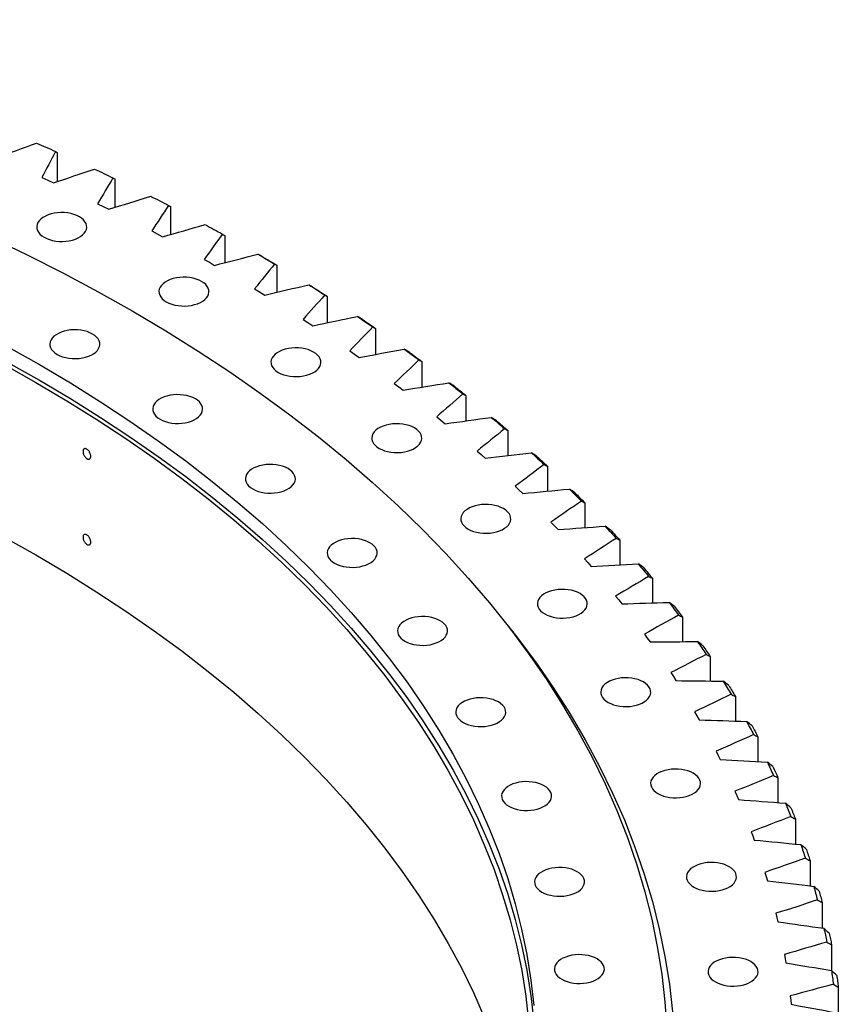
# Model space of a CAD drawing. Header units: millimetres. Extents: x 477 to 15409, y 37490 to 48782.
# Tile 25 of 25: x 11275 to 11914, y 43305 to 44073. Entities that reach past the tile are written whole.
import ezdxf

# ---------------------------------------------------------------- set-up
doc = ezdxf.new("R2010")
doc.units = ezdxf.units.MM
doc.header["$LTSCALE"] = 50

msp = doc.modelspace()

# ---------------------------------------------------------------- linework, layer by layer
at = {"lineweight": 25}
for p, q in [((11304.2, 43969.77), (11304.2, 43947.01)), ((11292.35, 43950.18), (11296.91, 43948.14)), ((11296.91, 43948.14), (11301.42, 43946.06)), ((11349.22, 43949.15), (11349.22, 43926.91)), ((11335.91, 43929.82), (11340.34, 43927.68)), ((11340.34, 43927.68), (11344.72, 43925.51)), ((11392.89, 43927.58), (11392.89, 43905.82)), ((11378.15, 43908.55), (11382.44, 43906.32)), ((11382.44, 43906.32), (11386.68, 43904.06)), ((11435.15, 43905.1), (11435.15, 43883.77)), ((11419.01, 43886.39), (11423.16, 43884.08)), ((11423.16, 43884.08), (11427.25, 43881.72)), ((11475.96, 43881.73), (11475.96, 43860.79)), ((11458.43, 43863.39), (11462.43, 43860.98)), ((11462.43, 43860.98), (11466.37, 43858.55)), ((11515.26, 43857.52), (11515.26, 43836.92)), ((11496.36, 43839.56), (11500.2, 43837.08)), ((11500.2, 43837.08), (11503.98, 43834.56)), ((11552.98, 43832.49), (11552.98, 43812.18)), ((11532.75, 43814.95), (11536.43, 43812.38)), ((11536.43, 43812.38), (11540.05, 43809.79)), ((11589.09, 43806.68), (11589.09, 43786.63)), ((11567.55, 43789.58), (11571.06, 43786.94)), ((11571.06, 43786.94), (11574.51, 43784.27)), ((11623.53, 43780.12), (11623.53, 43760.3)), ((11600.71, 43763.49), (11604.05, 43760.78)), ((11604.05, 43760.78), (11607.33, 43758.03)), ((11656.26, 43752.85), (11656.26, 43733.21)), ((11632.19, 43736.72), (11635.35, 43733.93)), ((11635.35, 43733.93), (11638.46, 43731.12)), ((11687.23, 43724.9), (11687.23, 43705.42)), ((11661.94, 43709.29), (11664.93, 43706.44)), ((11664.93, 43706.44), (11667.85, 43703.57)), ((11716.4, 43696.32), (11716.4, 43676.95)), ((11689.93, 43681.26), (11692.73, 43678.34)), ((11692.73, 43678.34), (11695.47, 43675.41)), ((11743.74, 43667.13), (11743.74, 43647.86)), ((11716.11, 43652.64), (11718.73, 43649.68)), ((11718.73, 43649.68), (11721.28, 43646.69)), ((11769.19, 43637.39), (11769.19, 43618.17)), ((11740.46, 43623.5), (11742.88, 43620.48)), ((11742.88, 43620.48), (11745.24, 43617.43)), ((11792.74, 43607.12), (11792.74, 43587.93)), ((11762.93, 43593.85), (11765.16, 43590.78)), ((11765.16, 43590.78), (11767.32, 43587.69)), ((11814.35, 43576.38), (11814.35, 43557.18)), ((11783.51, 43563.75), (11785.54, 43560.64)), ((11785.54, 43560.64), (11787.5, 43557.5)), ((11833.98, 43545.2), (11833.98, 43525.97)), ((11802.15, 43533.24), (11803.99, 43530.08)), ((11803.99, 43530.08), (11805.75, 43526.91)), ((11851.62, 43513.62), (11851.62, 43494.33)), ((11818.84, 43502.35), (11820.47, 43499.15)), ((11820.47, 43499.15), (11822.03, 43495.94)), ((11867.23, 43481.69), (11867.23, 43462.3)), ((11833.55, 43471.12), (11834.98, 43467.89)), ((11834.98, 43467.89), (11836.33, 43464.65)), ((11880.81, 43449.45), (11880.81, 43429.94)), ((11846.27, 43439.61), (11847.49, 43436.35)), ((11847.49, 43436.35), (11848.63, 43433.08)), ((11892.32, 43416.95), (11892.32, 43397.27)), ((11856.97, 43407.84), (11857.98, 43404.56)), ((11857.98, 43404.56), (11858.92, 43401.28)), ((11901.75, 43384.22), (11901.75, 43364.35)), ((11865.64, 43375.87), (11866.45, 43372.57)), ((11866.45, 43372.57), (11867.17, 43369.27)), ((11909.1, 43351.31), (11909.1, 43331.15)), ((11872.27, 43343.74), (11872.87, 43340.43)), ((11872.87, 43340.43), (11873.39, 43337.11)), ((11914.35, 43318.28), (11914.35, 43296.65)), ((11876.86, 43311.49), (11877.24, 43308.17)), ((11877.24, 43308.17), (11877.55, 43304.84))]:
    msp.add_line(p, q, dxfattribs=at)
at = {"lineweight": 25, "flags": 128}
for points in [[(10614.28, 44073.49), (10650.91, 44069.28), (10687.34, 44064.52), (10723.53, 44059.22), (10759.47, 44053.36), (10795.14, 44046.97), (10830.5, 44040.04), (10865.54, 44032.58), (10900.22, 44024.59), (10934.54, 44016.08), (10968.45, 44007.06), (11001.94, 43997.52), (11034.99, 43987.48), (11067.58, 43976.95), (11099.67, 43965.93), (11131.25, 43954.42), (11162.3, 43942.44), (11192.8, 43930), (11222.72, 43917.1), (11252.05, 43903.76), (11280.76, 43889.97), (11308.84, 43875.76), (11336.26, 43861.12), (11363.01, 43846.08)], [(10629.6, 44011.4), (10663.41, 44006.99), (10697, 44002.06), (10730.36, 43996.63), (10763.46, 43990.7), (10796.29, 43984.26), (10828.8, 43977.34), (10861, 43969.92), (10892.84, 43962.03), (10924.32, 43953.65), (10955.41, 43944.8), (10986.08, 43935.48), (11016.33, 43925.7), (11046.11, 43915.47), (11075.43, 43904.8), (11104.25, 43893.68), (11132.55, 43882.13), (11160.33, 43870.16), (11187.55, 43857.77), (11214.19, 43844.98), (11240.25, 43831.78), (11265.71, 43818.2), (11290.53, 43804.24)], [(10629.6, 43999.15), (10663.41, 43994.74), (10697, 43989.81), (10730.36, 43984.38), (10763.46, 43978.45), (10796.29, 43972.02), (10828.8, 43965.09), (10861, 43957.68), (10892.84, 43949.78), (10924.32, 43941.4), (10955.41, 43932.55), (10986.08, 43923.23), (11016.33, 43913.46), (11046.11, 43903.23), (11075.43, 43892.55), (11104.25, 43881.43), (11132.55, 43869.88), (11160.33, 43857.91), (11187.55, 43845.52), (11214.19, 43832.73), (11240.25, 43819.53), (11265.71, 43805.95), (11290.53, 43791.99)], [(10628.77, 43996.9), (10662.47, 43992.49), (10695.97, 43987.58), (10729.23, 43982.17), (10762.23, 43976.25), (10794.95, 43969.84), (10827.37, 43962.93), (10859.47, 43955.54), (10891.22, 43947.67), (10922.6, 43939.32), (10953.59, 43930.49), (10984.17, 43921.2), (11014.33, 43911.46), (11044.02, 43901.26), (11073.25, 43890.61), (11101.98, 43879.53), (11130.2, 43868.01), (11157.89, 43856.08), (11185.03, 43843.73), (11211.6, 43830.97), (11237.58, 43817.82), (11262.95, 43804.28), (11287.71, 43790.36)], [(11288.11, 43977.17), (11289.98, 43976.36), (11291.84, 43975.55), (11293.7, 43974.74), (11295.56, 43973.93), (11297.42, 43973.12), (11299.28, 43972.3), (11301.13, 43971.49), (11302.99, 43970.67)], [(11333.39, 43956.88), (11335.21, 43956.03), (11337.02, 43955.19), (11338.83, 43954.34), (11340.64, 43953.49), (11342.45, 43952.63), (11344.25, 43951.78), (11346.05, 43950.93), (11347.85, 43950.07)], [(11377.36, 43935.64), (11379.12, 43934.76), (11380.88, 43933.87), (11382.63, 43932.99), (11384.38, 43932.1), (11386.13, 43931.21), (11387.88, 43930.32), (11389.63, 43929.43), (11391.37, 43928.53)], [(11294.11, 43903.7), (11296.12, 43902.69), (11298.34, 43901.84), (11300.75, 43901.18), (11303.28, 43900.72), (11305.91, 43900.46), (11308.57, 43900.41), (11311.21, 43900.56), (11313.8, 43900.93), (11316.28, 43901.49), (11318.6, 43902.24), (11320.72, 43903.17), (11322.6, 43904.26), (11324.21, 43905.48), (11325.51, 43906.82), (11326.49, 43908.25), (11327.12, 43909.74), (11327.39, 43911.27), (11327.3, 43912.81), (11326.85, 43914.32), (11326.04, 43915.79), (11324.9, 43917.17), (11323.44, 43918.46), (11321.69, 43919.62), (11319.68, 43920.63), (11317.46, 43921.47), (11315.05, 43922.13), (11312.52, 43922.59), (11309.89, 43922.85), (11307.23, 43922.91), (11304.59, 43922.75), (11302, 43922.39), (11299.53, 43921.82), (11297.21, 43921.07), (11295.09, 43920.14), (11293.2, 43919.05), (11291.6, 43917.83), (11290.29, 43916.49), (11289.31, 43915.06), (11288.68, 43913.57), (11288.41, 43912.04), (11288.5, 43910.5), (11288.96, 43908.99), (11289.76, 43907.53), (11290.9, 43906.14), (11292.36, 43904.85), (11294.11, 43903.7)], [(11419.94, 43913.49), (11421.64, 43912.57), (11423.34, 43911.65), (11425.04, 43910.72), (11426.74, 43909.8), (11428.43, 43908.87), (11430.12, 43907.94), (11431.81, 43907.01), (11433.49, 43906.08)], [(11461.09, 43890.44), (11462.73, 43889.49), (11464.37, 43888.53), (11466.01, 43887.57), (11467.64, 43886.61), (11469.27, 43885.65), (11470.9, 43884.69), (11472.53, 43883.73), (11474.16, 43882.76)], [(11465, 43888.18), (11466.38, 43887.38), (11467.75, 43886.57), (11469.12, 43885.77), (11470.5, 43884.96), (11471.86, 43884.16), (11473.23, 43883.35), (11474.6, 43882.54), (11475.96, 43881.73)], [(11389.53, 43853.22), (11391.54, 43852.21), (11393.76, 43851.37), (11396.16, 43850.71), (11398.7, 43850.24), (11401.32, 43849.98), (11403.98, 43849.93), (11406.63, 43850.09), (11409.22, 43850.45), (11411.69, 43851.02), (11414.01, 43851.77), (11416.13, 43852.7), (11418.02, 43853.78), (11419.62, 43855.01), (11420.93, 43856.35), (11421.9, 43857.78), (11422.53, 43859.27), (11422.81, 43860.8), (11422.72, 43862.33), (11422.26, 43863.85), (11421.46, 43865.31), (11420.32, 43866.7), (11418.86, 43867.98), (11417.11, 43869.14), (11415.1, 43870.15), (11412.88, 43870.99), (11410.47, 43871.65), (11407.94, 43872.12), (11405.31, 43872.38), (11402.65, 43872.43), (11400, 43872.27), (11397.42, 43871.91), (11394.94, 43871.35), (11392.62, 43870.59), (11390.5, 43869.67), (11388.62, 43868.58), (11387.01, 43867.36), (11385.71, 43866.02), (11384.73, 43864.59), (11384.1, 43863.09), (11383.83, 43861.57), (11383.92, 43860.03), (11384.37, 43858.52), (11385.18, 43857.05), (11386.32, 43855.66), (11387.78, 43854.38), (11389.53, 43853.22)], [(10628.77, 43862.17), (10662.47, 43857.76), (10695.97, 43852.85), (10729.23, 43847.44), (10762.23, 43841.52), (10794.95, 43835.11), (10827.37, 43828.21), (10859.47, 43820.81), (10891.22, 43812.94), (10922.6, 43804.59), (10953.59, 43795.76), (10984.17, 43786.47), (11014.33, 43776.73), (11044.02, 43766.53), (11073.25, 43755.88), (11101.98, 43744.8), (11130.2, 43733.29), (11157.89, 43721.35), (11185.03, 43709), (11211.6, 43696.24), (11237.58, 43683.09), (11262.95, 43669.55), (11287.71, 43655.63)], [(11500.74, 43866.54), (11502.32, 43865.56), (11503.89, 43864.56), (11505.47, 43863.57), (11507.04, 43862.58), (11508.61, 43861.58), (11510.18, 43860.59), (11511.75, 43859.59), (11513.31, 43858.59)], [(11504.71, 43864.2), (11506.04, 43863.37), (11507.36, 43862.53), (11508.68, 43861.7), (11510, 43860.87), (11511.32, 43860.03), (11512.63, 43859.2), (11513.94, 43858.36), (11515.26, 43857.52)], [(11363.01, 43846.08), (11389.07, 43830.64), (11414.42, 43814.81), (11439.04, 43798.6), (11462.92, 43782.02), (11486.04, 43765.09), (11508.39, 43747.82), (11529.94, 43730.21), (11550.69, 43712.29), (11570.62, 43694.05), (11589.71, 43675.53), (11607.96, 43656.72), (11625.35, 43637.64), (11641.86, 43618.3), (11657.5, 43598.72), (11672.24, 43578.92), (11686.08, 43558.89), (11699, 43538.67), (11711.01, 43518.25), (11722.08, 43497.66), (11732.22, 43476.91), (11741.41, 43456.02), (11749.65, 43434.99), (11756.94, 43413.85), (11763.26, 43392.6), (11768.62, 43371.26), (11773.01, 43349.86), (11776.43, 43328.39), (11778.87, 43306.87), (11780.34, 43285.33)], [(11538.84, 43841.82), (11540.36, 43840.8), (11541.87, 43839.77), (11543.38, 43838.75), (11544.89, 43837.72), (11546.39, 43836.69), (11547.9, 43835.66), (11549.4, 43834.63), (11550.9, 43833.6)], [(11542.87, 43839.39), (11544.14, 43838.53), (11545.41, 43837.67), (11546.68, 43836.81), (11547.94, 43835.95), (11549.2, 43835.09), (11550.47, 43834.22), (11551.72, 43833.36), (11552.98, 43832.49)], [(11304.32, 43812.2), (11306.33, 43811.19), (11308.55, 43810.35), (11310.96, 43809.69), (11313.49, 43809.22), (11316.12, 43808.96), (11318.78, 43808.91), (11321.43, 43809.06), (11324.01, 43809.43), (11326.49, 43809.99), (11328.81, 43810.75), (11330.93, 43811.67), (11332.81, 43812.76), (11334.42, 43813.98), (11335.72, 43815.32), (11336.7, 43816.75), (11337.33, 43818.25), (11337.6, 43819.77), (11337.51, 43821.31), (11337.06, 43822.82), (11336.25, 43824.29), (11335.11, 43825.68), (11333.65, 43826.96), (11331.9, 43828.12), (11329.89, 43829.13), (11327.67, 43829.97), (11325.27, 43830.63), (11322.73, 43831.1), (11320.11, 43831.36), (11317.45, 43831.41), (11314.8, 43831.25), (11312.21, 43830.89), (11309.74, 43830.32), (11307.42, 43829.57), (11305.3, 43828.64), (11303.41, 43827.56), (11301.81, 43826.33), (11300.5, 43824.99), (11299.53, 43823.56), (11298.9, 43822.07), (11298.62, 43820.54), (11298.71, 43819.01), (11299.17, 43817.49), (11299.97, 43816.03), (11301.11, 43814.64), (11302.57, 43813.36), (11304.32, 43812.2)], [(11476.96, 43798.14), (11478.97, 43797.13), (11481.2, 43796.29), (11483.6, 43795.63), (11486.14, 43795.16), (11488.76, 43794.9), (11491.42, 43794.85), (11494.07, 43795), (11496.65, 43795.37), (11499.13, 43795.93), (11501.45, 43796.68), (11503.57, 43797.61), (11505.45, 43798.7), (11507.06, 43799.92), (11508.36, 43801.26), (11509.34, 43802.69), (11509.97, 43804.19), (11510.24, 43805.71), (11510.15, 43807.25), (11509.7, 43808.76), (11508.89, 43810.23), (11507.75, 43811.62), (11506.29, 43812.9), (11504.54, 43814.06), (11502.53, 43815.07), (11500.31, 43815.91), (11497.91, 43816.57), (11495.37, 43817.03), (11492.75, 43817.3), (11490.09, 43817.35), (11487.44, 43817.19), (11484.85, 43816.83), (11482.38, 43816.26), (11480.06, 43815.51), (11477.94, 43814.58), (11476.05, 43813.5), (11474.45, 43812.27), (11473.14, 43810.93), (11472.17, 43809.5), (11471.54, 43808.01), (11471.26, 43806.48), (11471.35, 43804.95), (11471.81, 43803.43), (11472.61, 43801.97), (11473.75, 43800.58), (11475.21, 43799.3), (11476.96, 43798.14)], [(11575.34, 43816.31), (11576.79, 43815.25), (11578.24, 43814.2), (11579.69, 43813.14), (11581.13, 43812.08), (11582.57, 43811.02), (11584, 43809.96), (11585.44, 43808.9), (11586.87, 43807.84)], [(11579.42, 43813.79), (11580.64, 43812.9), (11581.85, 43812.02), (11583.06, 43811.13), (11584.27, 43810.24), (11585.48, 43809.35), (11586.69, 43808.46), (11587.89, 43807.57), (11589.09, 43806.68)], [(11290.53, 43804.24), (11314.72, 43789.91), (11338.25, 43775.21), (11361.1, 43760.17), (11383.27, 43744.78), (11404.73, 43729.07), (11425.46, 43713.04), (11445.47, 43696.7), (11464.73, 43680.06), (11483.22, 43663.14), (11500.94, 43645.94), (11517.88, 43628.48), (11534.02, 43610.77), (11549.35, 43592.83), (11563.86, 43574.66), (11577.54, 43556.27), (11590.39, 43537.69), (11602.38, 43518.91), (11613.52, 43499.97), (11623.8, 43480.86), (11633.21, 43461.6), (11641.74, 43442.2), (11649.39, 43422.69), (11656.15, 43403.06), (11662.02, 43383.34), (11667, 43363.54), (11671.07, 43343.67), (11674.24, 43323.74), (11676.51, 43303.78)], [(11287.71, 43790.36), (11311.82, 43776.07), (11335.28, 43761.42), (11358.06, 43746.42), (11380.16, 43731.08), (11401.55, 43715.42), (11422.23, 43699.43), (11442.17, 43683.14), (11461.37, 43666.55), (11479.81, 43649.68), (11497.48, 43632.54), (11514.36, 43615.13), (11530.45, 43597.48), (11545.74, 43579.59), (11560.21, 43561.47), (11573.85, 43543.14), (11586.65, 43524.61), (11598.61, 43505.9), (11609.72, 43487), (11619.97, 43467.95), (11629.35, 43448.75), (11637.85, 43429.42), (11645.48, 43409.96), (11652.22, 43390.39), (11658.07, 43370.73), (11663.03, 43350.99), (11667.09, 43331.18), (11670.26, 43311.32), (11672.52, 43291.41)], [(11290.53, 43791.99), (11314.72, 43777.66), (11338.25, 43762.96), (11361.1, 43747.92), (11383.27, 43732.54), (11404.73, 43716.82), (11425.46, 43700.79), (11445.47, 43684.45), (11464.73, 43667.81), (11483.22, 43650.89), (11500.94, 43633.69), (11517.88, 43616.23), (11534.02, 43598.53), (11549.35, 43580.58), (11563.86, 43562.41), (11577.54, 43544.02), (11590.39, 43525.44), (11602.38, 43506.67), (11613.52, 43487.72), (11623.8, 43468.61), (11633.21, 43449.35), (11641.74, 43429.96), (11649.39, 43410.44), (11656.15, 43390.82), (11662.02, 43371.1), (11667, 43351.29), (11671.07, 43331.42), (11674.24, 43311.5), (11676.51, 43291.53)], [(11610.2, 43790.03), (11611.58, 43788.95), (11612.96, 43787.86), (11614.34, 43786.78), (11615.71, 43785.69), (11617.08, 43784.6), (11618.45, 43783.51), (11619.82, 43782.42), (11621.18, 43781.33)], [(11614.32, 43787.43), (11615.48, 43786.52), (11616.64, 43785.61), (11617.79, 43784.69), (11618.94, 43783.78), (11620.09, 43782.87), (11621.24, 43781.95), (11622.39, 43781.04), (11623.53, 43780.12)], [(11384.66, 43761.59), (11386.66, 43760.58), (11388.89, 43759.74), (11391.29, 43759.08), (11393.83, 43758.61), (11396.45, 43758.35), (11399.11, 43758.3), (11401.76, 43758.46), (11404.34, 43758.82), (11406.82, 43759.38), (11409.14, 43760.14), (11411.26, 43761.06), (11413.14, 43762.15), (11414.75, 43763.37), (11416.05, 43764.71), (11417.03, 43766.14), (11417.66, 43767.64), (11417.93, 43769.16), (11417.84, 43770.7), (11417.39, 43772.21), (11416.58, 43773.68), (11415.44, 43775.07), (11413.98, 43776.35), (11412.23, 43777.51), (11410.23, 43778.52), (11408, 43779.36), (11405.6, 43780.02), (11403.06, 43780.49), (11400.44, 43780.75), (11397.78, 43780.8), (11395.13, 43780.64), (11392.54, 43780.28), (11390.07, 43779.71), (11387.75, 43778.96), (11385.63, 43778.03), (11383.75, 43776.95), (11382.14, 43775.72), (11380.83, 43774.38), (11379.86, 43772.95), (11379.23, 43771.46), (11378.96, 43769.93), (11379.05, 43768.4), (11379.5, 43766.88), (11380.3, 43765.42), (11381.45, 43764.03), (11382.91, 43762.75), (11384.66, 43761.59)], [(11643.36, 43763.04), (11644.67, 43761.93), (11645.98, 43760.81), (11647.29, 43759.7), (11648.59, 43758.58), (11649.89, 43757.46), (11651.19, 43756.34), (11652.48, 43755.23), (11653.78, 43754.1)], [(11647.52, 43760.34), (11648.62, 43759.41), (11649.72, 43758.48), (11650.82, 43757.54), (11651.91, 43756.6), (11653, 43755.67), (11654.09, 43754.73), (11655.18, 43753.79), (11656.26, 43752.85)], [(11555.75, 43738.86), (11557.75, 43737.86), (11559.98, 43737.01), (11562.38, 43736.35), (11564.92, 43735.89), (11567.54, 43735.63), (11570.2, 43735.57), (11572.85, 43735.73), (11575.44, 43736.1), (11577.91, 43736.66), (11580.23, 43737.41), (11582.35, 43738.34), (11584.23, 43739.43), (11585.84, 43740.65), (11587.15, 43741.99), (11588.12, 43743.42), (11588.75, 43744.91), (11589.03, 43746.44), (11588.94, 43747.98), (11588.48, 43749.49), (11587.68, 43750.95), (11586.53, 43752.34), (11585.08, 43753.63), (11583.33, 43754.78), (11581.32, 43755.79), (11579.09, 43756.64), (11576.69, 43757.3), (11574.15, 43757.76), (11571.53, 43758.02), (11568.87, 43758.08), (11566.22, 43757.92), (11563.64, 43757.55), (11561.16, 43756.99), (11558.84, 43756.24), (11556.72, 43755.31), (11554.84, 43754.22), (11553.23, 43753), (11551.93, 43751.66), (11550.95, 43750.23), (11550.32, 43748.74), (11550.05, 43747.21), (11550.14, 43745.67), (11550.59, 43744.16), (11551.4, 43742.7), (11552.54, 43741.31), (11554, 43740.02), (11555.75, 43738.86)], [(11674.78, 43735.36), (11676.02, 43734.22), (11677.26, 43733.08), (11678.49, 43731.94), (11679.72, 43730.79), (11680.95, 43729.65), (11682.18, 43728.5), (11683.4, 43727.36), (11684.62, 43726.21)], [(11678.98, 43732.58), (11680.02, 43731.62), (11681.05, 43730.66), (11682.09, 43729.7), (11683.12, 43728.75), (11684.15, 43727.79), (11685.18, 43726.83), (11686.21, 43725.87), (11687.23, 43724.9)], [(11457.04, 43707.13), (11459.05, 43706.12), (11461.27, 43705.28), (11463.68, 43704.62), (11466.21, 43704.15), (11468.84, 43703.89), (11471.5, 43703.84), (11474.14, 43704), (11476.73, 43704.36), (11479.2, 43704.92), (11481.52, 43705.68), (11483.64, 43706.61), (11485.53, 43707.69), (11487.14, 43708.92), (11488.44, 43710.26), (11489.42, 43711.69), (11490.05, 43713.18), (11490.32, 43714.71), (11490.23, 43716.24), (11489.78, 43717.76), (11488.97, 43719.22), (11487.83, 43720.61), (11486.37, 43721.89), (11484.62, 43723.05), (11482.61, 43724.06), (11480.39, 43724.9), (11477.98, 43725.56), (11475.45, 43726.03), (11472.82, 43726.29), (11470.16, 43726.34), (11467.52, 43726.18), (11464.93, 43725.82), (11462.45, 43725.26), (11460.13, 43724.5), (11458.01, 43723.58), (11456.13, 43722.49), (11454.52, 43721.26), (11453.22, 43719.93), (11452.24, 43718.5), (11451.61, 43717), (11451.34, 43715.47), (11451.43, 43713.94), (11451.88, 43712.43), (11452.69, 43710.96), (11453.83, 43709.57), (11455.29, 43708.29), (11457.04, 43707.13)], [(11704.42, 43707.03), (11705.58, 43705.87), (11706.75, 43704.7), (11707.91, 43703.53), (11709.07, 43702.37), (11710.22, 43701.2), (11711.37, 43700.03), (11712.52, 43698.85), (11713.67, 43697.68)], [(11708.64, 43704.16), (11709.62, 43703.18), (11710.6, 43702.2), (11711.57, 43701.22), (11712.54, 43700.24), (11713.51, 43699.26), (11714.48, 43698.28), (11715.44, 43697.3), (11716.4, 43696.32)], [(11625.29, 43675.85), (11627.29, 43674.84), (11629.52, 43674), (11631.92, 43673.34), (11634.46, 43672.88), (11637.08, 43672.62), (11639.74, 43672.56), (11642.39, 43672.72), (11644.97, 43673.08), (11647.45, 43673.65), (11649.77, 43674.4), (11651.89, 43675.33), (11653.77, 43676.42), (11655.38, 43677.64), (11656.68, 43678.98), (11657.66, 43680.41), (11658.29, 43681.9), (11658.56, 43683.43), (11658.47, 43684.96), (11658.02, 43686.48), (11657.21, 43687.94), (11656.07, 43689.33), (11654.61, 43690.62), (11652.86, 43691.77), (11650.86, 43692.78), (11648.63, 43693.63), (11646.23, 43694.29), (11643.69, 43694.75), (11641.07, 43695.01), (11638.41, 43695.06), (11635.76, 43694.91), (11633.17, 43694.54), (11630.7, 43693.98), (11628.38, 43693.23), (11626.26, 43692.3), (11624.38, 43691.21), (11622.77, 43689.99), (11621.46, 43688.65), (11620.49, 43687.22), (11619.86, 43685.73), (11619.59, 43684.2), (11619.68, 43682.66), (11620.13, 43681.15), (11620.93, 43679.68), (11622.08, 43678.3), (11623.54, 43677.01), (11625.29, 43675.85)], [(11732.23, 43678.1), (11733.32, 43676.91), (11734.41, 43675.72), (11735.5, 43674.53), (11736.58, 43673.33), (11737.66, 43672.14), (11738.74, 43670.95), (11739.81, 43669.75), (11740.88, 43668.56)], [(11736.48, 43675.13), (11737.39, 43674.14), (11738.31, 43673.14), (11739.22, 43672.14), (11740.13, 43671.14), (11741.03, 43670.14), (11741.94, 43669.14), (11742.84, 43668.13), (11743.74, 43667.13)], [(11520.93, 43649.24), (11522.94, 43648.23), (11525.16, 43647.39), (11527.56, 43646.73), (11530.1, 43646.26), (11532.72, 43646), (11535.38, 43645.95), (11538.03, 43646.1), (11540.62, 43646.47), (11543.09, 43647.03), (11545.41, 43647.78), (11547.53, 43648.71), (11549.42, 43649.8), (11551.02, 43651.02), (11552.33, 43652.36), (11553.3, 43653.79), (11553.93, 43655.28), (11554.21, 43656.81), (11554.12, 43658.35), (11553.66, 43659.86), (11552.86, 43661.33), (11551.72, 43662.71), (11550.26, 43664), (11548.51, 43665.16), (11546.5, 43666.17), (11544.28, 43667.01), (11541.87, 43667.67), (11539.33, 43668.13), (11536.71, 43668.4), (11534.05, 43668.45), (11531.4, 43668.29), (11528.82, 43667.93), (11526.34, 43667.36), (11524.02, 43666.61), (11521.9, 43665.68), (11520.02, 43664.6), (11518.41, 43663.37), (11517.11, 43662.03), (11516.13, 43660.6), (11515.5, 43659.11), (11515.23, 43657.58), (11515.32, 43656.05), (11515.77, 43654.53), (11516.58, 43653.07), (11517.72, 43651.68), (11519.18, 43650.4), (11520.93, 43649.24)], [(11287.71, 43655.63), (11311.82, 43641.34), (11335.28, 43626.69), (11358.06, 43611.69), (11380.16, 43596.35), (11401.55, 43580.69), (11422.23, 43564.7), (11442.17, 43548.41), (11461.37, 43531.82), (11479.81, 43514.95), (11497.48, 43497.81), (11514.36, 43480.4), (11530.45, 43462.75), (11545.74, 43444.86), (11560.21, 43426.74), (11573.85, 43408.41), (11586.65, 43389.88), (11598.61, 43371.17), (11609.72, 43352.28), (11619.97, 43333.22), (11629.35, 43314.02), (11637.85, 43294.69)], [(11758.19, 43648.59), (11759.2, 43647.38), (11760.21, 43646.17), (11761.22, 43644.95), (11762.23, 43643.74), (11763.23, 43642.52), (11764.23, 43641.31), (11765.23, 43640.09), (11766.22, 43638.87)], [(11762.45, 43645.54), (11763.3, 43644.52), (11764.15, 43643.5), (11765, 43642.49), (11765.84, 43641.47), (11766.68, 43640.45), (11767.52, 43639.43), (11768.36, 43638.41), (11769.19, 43637.39)], [(11685.04, 43609.58), (11687.05, 43608.57), (11689.28, 43607.73), (11691.68, 43607.07), (11694.22, 43606.61), (11696.84, 43606.35), (11699.5, 43606.29), (11702.15, 43606.45), (11704.73, 43606.81), (11707.21, 43607.38), (11709.53, 43608.13), (11711.65, 43609.06), (11713.53, 43610.15), (11715.14, 43611.37), (11716.44, 43612.71), (11717.42, 43614.14), (11718.05, 43615.63), (11718.32, 43617.16), (11718.23, 43618.69), (11717.78, 43620.21), (11716.97, 43621.67), (11715.83, 43623.06), (11714.37, 43624.35), (11712.62, 43625.5), (11710.62, 43626.51), (11708.39, 43627.36), (11705.99, 43628.02), (11703.45, 43628.48), (11700.83, 43628.74), (11698.17, 43628.79), (11695.52, 43628.64), (11692.93, 43628.27), (11690.46, 43627.71), (11688.14, 43626.96), (11686.02, 43626.03), (11684.14, 43624.94), (11682.53, 43623.72), (11681.22, 43622.38), (11680.25, 43620.95), (11679.62, 43619.46), (11679.34, 43617.93), (11679.44, 43616.39), (11679.89, 43614.88), (11680.69, 43613.41), (11681.84, 43612.03), (11683.3, 43610.74), (11685.04, 43609.58)], [(11645.94, 43613.33), (11647.28, 43611.71), (11662.98, 43592.05), (11677.78, 43572.16), (11691.68, 43552.05), (11704.66, 43531.74), (11716.71, 43511.24), (11727.83, 43490.56), (11738.01, 43469.73), (11747.25, 43448.74), (11755.52, 43427.63), (11762.84, 43406.39), (11769.19, 43385.06), (11774.57, 43363.63), (11778.98, 43342.13), (11782.41, 43320.58), (11784.86, 43298.97)], [(11782.25, 43618.55), (11783.18, 43617.32), (11784.12, 43616.09), (11785.05, 43614.85), (11785.98, 43613.62), (11786.9, 43612.38), (11787.83, 43611.15), (11788.74, 43609.91), (11789.66, 43608.67)], [(11786.52, 43615.41), (11787.31, 43614.38), (11788.09, 43613.34), (11788.87, 43612.31), (11789.65, 43611.27), (11790.42, 43610.23), (11791.2, 43609.2), (11791.97, 43608.16), (11792.74, 43607.12)], [(11575.83, 43588.35), (11577.84, 43587.34), (11580.07, 43586.5), (11582.47, 43585.84), (11585.01, 43585.37), (11587.63, 43585.11), (11590.29, 43585.06), (11592.94, 43585.22), (11595.52, 43585.58), (11598, 43586.14), (11600.32, 43586.9), (11602.44, 43587.83), (11604.32, 43588.91), (11605.93, 43590.14), (11607.23, 43591.48), (11608.21, 43592.9), (11608.84, 43594.4), (11609.11, 43595.93), (11609.02, 43597.46), (11608.57, 43598.98), (11607.76, 43600.44), (11606.62, 43601.83), (11605.16, 43603.11), (11603.41, 43604.27), (11601.41, 43605.28), (11599.18, 43606.12), (11596.78, 43606.78), (11594.24, 43607.25), (11591.62, 43607.51), (11588.96, 43607.56), (11586.31, 43607.4), (11583.72, 43607.04), (11581.25, 43606.48), (11578.93, 43605.72), (11576.81, 43604.79), (11574.93, 43603.71), (11573.32, 43602.48), (11572.01, 43601.14), (11571.04, 43599.72), (11570.41, 43598.22), (11570.13, 43596.69), (11570.23, 43595.16), (11570.68, 43593.64), (11571.48, 43592.18), (11572.63, 43590.79), (11574.09, 43589.51), (11575.83, 43588.35)], [(11804.38, 43588.03), (11805.24, 43586.78), (11806.09, 43585.52), (11806.94, 43584.27), (11807.79, 43583.02), (11808.64, 43581.76), (11809.48, 43580.51), (11810.32, 43579.25), (11811.16, 43577.99)], [(11808.66, 43584.79), (11809.38, 43583.74), (11810.09, 43582.69), (11810.81, 43581.64), (11811.52, 43580.59), (11812.23, 43579.54), (11812.94, 43578.49), (11813.64, 43577.43), (11814.35, 43576.38)], [(11734.57, 43540.56), (11736.58, 43539.55), (11738.8, 43538.71), (11741.21, 43538.05), (11743.74, 43537.58), (11746.37, 43537.32), (11749.03, 43537.27), (11751.67, 43537.43), (11754.26, 43537.79), (11756.73, 43538.35), (11759.05, 43539.11), (11761.17, 43540.03), (11763.06, 43541.12), (11764.66, 43542.34), (11765.97, 43543.68), (11766.95, 43545.11), (11767.58, 43546.61), (11767.85, 43548.13), (11767.76, 43549.67), (11767.3, 43551.18), (11766.5, 43552.65), (11765.36, 43554.04), (11763.9, 43555.32), (11762.15, 43556.48), (11760.14, 43557.49), (11757.92, 43558.33), (11755.51, 43558.99), (11752.98, 43559.46), (11750.35, 43559.72), (11747.69, 43559.77), (11745.05, 43559.61), (11742.46, 43559.25), (11739.98, 43558.68), (11737.66, 43557.93), (11735.54, 43557), (11733.66, 43555.92), (11732.05, 43554.69), (11730.75, 43553.35), (11729.77, 43551.92), (11729.14, 43550.43), (11728.87, 43548.9), (11728.96, 43547.37), (11729.41, 43545.85), (11730.22, 43544.39), (11731.36, 43543), (11732.82, 43541.72), (11734.57, 43540.56)], [(11824.55, 43557.05), (11825.33, 43555.78), (11826.11, 43554.51), (11826.88, 43553.24), (11827.65, 43551.97), (11828.41, 43550.7), (11829.17, 43549.43), (11829.93, 43548.16), (11830.69, 43546.88)], [(11828.83, 43553.73), (11829.48, 43552.66), (11830.13, 43551.6), (11830.78, 43550.53), (11831.42, 43549.47), (11832.07, 43548.4), (11832.71, 43547.33), (11833.34, 43546.26), (11833.98, 43545.2)], [(11621.34, 43524.93), (11623.34, 43523.92), (11625.57, 43523.08), (11627.97, 43522.42), (11630.51, 43521.96), (11633.13, 43521.69), (11635.79, 43521.64), (11638.44, 43521.8), (11641.03, 43522.16), (11643.5, 43522.73), (11645.82, 43523.48), (11647.94, 43524.41), (11649.82, 43525.49), (11651.43, 43526.72), (11652.74, 43528.06), (11653.71, 43529.49), (11654.34, 43530.98), (11654.61, 43532.51), (11654.52, 43534.04), (11654.07, 43535.56), (11653.27, 43537.02), (11652.12, 43538.41), (11650.66, 43539.69), (11648.91, 43540.85), (11646.91, 43541.86), (11644.68, 43542.7), (11642.28, 43543.36), (11639.74, 43543.83), (11637.12, 43544.09), (11634.46, 43544.14), (11631.81, 43543.99), (11629.23, 43543.62), (11626.75, 43543.06), (11624.43, 43542.31), (11622.31, 43541.38), (11620.43, 43540.29), (11618.82, 43539.07), (11617.52, 43537.73), (11616.54, 43536.3), (11615.91, 43534.8), (11615.64, 43533.28), (11615.73, 43531.74), (11616.18, 43530.23), (11616.99, 43528.76), (11618.13, 43527.37), (11619.59, 43526.09), (11621.34, 43524.93)], [(11842.74, 43525.67), (11843.44, 43524.38), (11844.13, 43523.1), (11844.82, 43521.81), (11845.51, 43520.53), (11846.2, 43519.24), (11846.88, 43517.95), (11847.55, 43516.66), (11848.23, 43515.38)], [(11847.01, 43522.25), (11847.6, 43521.18), (11848.18, 43520.1), (11848.76, 43519.02), (11849.33, 43517.94), (11849.91, 43516.86), (11850.48, 43515.78), (11851.05, 43514.7), (11851.62, 43513.62)], [(11858.92, 43493.92), (11859.54, 43492.62), (11860.15, 43491.32), (11860.76, 43490.02), (11861.36, 43488.72), (11861.96, 43487.42), (11862.56, 43486.12), (11863.16, 43484.82), (11863.75, 43483.52)], [(11863.18, 43490.42), (11863.7, 43489.33), (11864.21, 43488.24), (11864.72, 43487.15), (11865.23, 43486.06), (11865.73, 43484.97), (11866.23, 43483.87), (11866.73, 43482.78), (11867.23, 43481.69)], [(11773.49, 43469.3), (11775.49, 43468.3), (11777.72, 43467.45), (11780.12, 43466.79), (11782.66, 43466.33), (11785.28, 43466.07), (11787.94, 43466.01), (11790.59, 43466.17), (11793.18, 43466.54), (11795.65, 43467.1), (11797.97, 43467.85), (11800.09, 43468.78), (11801.97, 43469.87), (11803.58, 43471.09), (11804.89, 43472.43), (11805.86, 43473.86), (11806.49, 43475.35), (11806.76, 43476.88), (11806.67, 43478.42), (11806.22, 43479.93), (11805.42, 43481.39), (11804.27, 43482.78), (11802.81, 43484.07), (11801.06, 43485.22), (11799.06, 43486.23), (11796.83, 43487.08), (11794.43, 43487.74), (11791.89, 43488.2), (11789.27, 43488.46), (11786.61, 43488.52), (11783.96, 43488.36), (11781.38, 43487.99), (11778.9, 43487.43), (11776.58, 43486.68), (11774.46, 43485.75), (11772.58, 43484.66), (11770.97, 43483.44), (11769.67, 43482.1), (11768.69, 43480.67), (11768.06, 43479.18), (11767.79, 43477.65), (11767.88, 43476.11), (11768.33, 43474.6), (11769.14, 43473.14), (11770.28, 43471.75), (11771.74, 43470.46), (11773.49, 43469.3)], [(11657.09, 43459.47), (11659.1, 43458.46), (11661.33, 43457.61), (11663.73, 43456.95), (11666.27, 43456.49), (11668.89, 43456.23), (11671.55, 43456.18), (11674.2, 43456.33), (11676.78, 43456.7), (11679.26, 43457.26), (11681.58, 43458.01), (11683.7, 43458.94), (11685.58, 43460.03), (11687.19, 43461.25), (11688.49, 43462.59), (11689.47, 43464.02), (11690.1, 43465.51), (11690.37, 43467.04), (11690.28, 43468.58), (11689.83, 43470.09), (11689.02, 43471.56), (11687.88, 43472.94), (11686.42, 43474.23), (11684.67, 43475.39), (11682.66, 43476.4), (11680.44, 43477.24), (11678.04, 43477.9), (11675.5, 43478.36), (11672.88, 43478.62), (11670.22, 43478.68), (11667.57, 43478.52), (11664.98, 43478.16), (11662.51, 43477.59), (11660.19, 43476.84), (11658.07, 43475.91), (11656.18, 43474.82), (11654.58, 43473.6), (11653.27, 43472.26), (11652.3, 43470.83), (11651.67, 43469.34), (11651.39, 43467.81), (11651.48, 43466.27), (11651.94, 43464.76), (11652.74, 43463.3), (11653.88, 43461.91), (11655.34, 43460.62), (11657.09, 43459.47)], [(11873.07, 43461.85), (11873.6, 43460.54), (11874.13, 43459.23), (11874.66, 43457.92), (11875.18, 43456.61), (11875.7, 43455.3), (11876.21, 43453.98), (11876.73, 43452.67), (11877.23, 43451.36)], [(11877.31, 43458.26), (11877.76, 43457.16), (11878.2, 43456.06), (11878.64, 43454.96), (11879.08, 43453.86), (11879.51, 43452.76), (11879.95, 43451.66), (11880.38, 43450.55), (11880.81, 43449.45)], [(11885.17, 43429.51), (11885.62, 43428.18), (11886.06, 43426.86), (11886.51, 43425.54), (11886.94, 43424.22), (11887.38, 43422.9), (11887.81, 43421.57), (11888.24, 43420.25), (11888.66, 43418.93)], [(11889.39, 43425.82), (11889.76, 43424.71), (11890.14, 43423.6), (11890.51, 43422.49), (11890.87, 43421.39), (11891.24, 43420.28), (11891.6, 43419.17), (11891.96, 43418.06), (11892.32, 43416.95)], [(11801.5, 43396.36), (11803.5, 43395.35), (11805.73, 43394.51), (11808.13, 43393.85), (11810.67, 43393.39), (11813.29, 43393.13), (11815.95, 43393.07), (11818.6, 43393.23), (11821.19, 43393.59), (11823.66, 43394.16), (11825.98, 43394.91), (11828.1, 43395.84), (11829.98, 43396.93), (11831.59, 43398.15), (11832.9, 43399.49), (11833.87, 43400.92), (11834.5, 43402.41), (11834.78, 43403.94), (11834.69, 43405.48), (11834.23, 43406.99), (11833.43, 43408.45), (11832.28, 43409.84), (11830.83, 43411.13), (11829.08, 43412.28), (11827.07, 43413.29), (11824.84, 43414.14), (11822.44, 43414.8), (11819.9, 43415.26), (11817.28, 43415.52), (11814.62, 43415.57), (11811.97, 43415.42), (11809.39, 43415.05), (11806.91, 43414.49), (11804.59, 43413.74), (11802.47, 43412.81), (11800.59, 43411.72), (11798.98, 43410.5), (11797.68, 43409.16), (11796.7, 43407.73), (11796.07, 43406.24), (11795.8, 43404.71), (11795.89, 43403.17), (11796.34, 43401.66), (11797.15, 43400.19), (11798.29, 43398.81), (11799.75, 43397.52), (11801.5, 43396.36)], [(11682.83, 43392.45), (11684.84, 43391.44), (11687.06, 43390.6), (11689.46, 43389.94), (11692, 43389.47), (11694.62, 43389.21), (11697.28, 43389.16), (11699.93, 43389.32), (11702.52, 43389.68), (11704.99, 43390.24), (11707.31, 43391), (11709.43, 43391.93), (11711.32, 43393.01), (11712.92, 43394.24), (11714.23, 43395.58), (11715.2, 43397), (11715.83, 43398.5), (11716.11, 43400.03), (11716.02, 43401.56), (11715.56, 43403.08), (11714.76, 43404.54), (11713.62, 43405.93), (11712.16, 43407.21), (11710.41, 43408.37), (11708.4, 43409.38), (11706.18, 43410.22), (11703.77, 43410.88), (11701.24, 43411.35), (11698.61, 43411.61), (11695.95, 43411.66), (11693.3, 43411.5), (11690.72, 43411.14), (11688.24, 43410.58), (11685.92, 43409.82), (11683.8, 43408.89), (11681.92, 43407.81), (11680.31, 43406.58), (11679.01, 43405.24), (11678.03, 43403.82), (11677.4, 43402.32), (11677.13, 43400.79), (11677.22, 43399.26), (11677.67, 43397.74), (11678.48, 43396.28), (11679.62, 43394.89), (11681.08, 43393.61), (11682.83, 43392.45)], [(11895.2, 43396.92), (11895.57, 43395.59), (11895.93, 43394.26), (11896.28, 43392.93), (11896.64, 43391.6), (11896.99, 43390.27), (11897.34, 43388.94), (11897.68, 43387.61), (11898.02, 43386.28)], [(11899.39, 43393.15), (11899.7, 43392.03), (11900, 43390.92), (11900.3, 43389.8), (11900.59, 43388.69), (11900.89, 43387.57), (11901.18, 43386.45), (11901.47, 43385.34), (11901.75, 43384.22)], [(11903.15, 43364.15), (11903.43, 43362.81), (11903.71, 43361.48), (11903.98, 43360.14), (11904.25, 43358.8), (11904.52, 43357.47), (11904.78, 43356.13), (11905.04, 43354.79), (11905.29, 43353.45)], [(11907.31, 43360.29), (11907.54, 43359.17), (11907.77, 43358.05), (11908, 43356.92), (11908.22, 43355.8), (11908.45, 43354.68), (11908.67, 43353.56), (11908.89, 43352.44), (11909.1, 43351.31)], [(11698.35, 43324.39), (11700.36, 43323.38), (11702.58, 43322.54), (11704.98, 43321.88), (11707.52, 43321.42), (11710.14, 43321.16), (11712.8, 43321.1), (11715.45, 43321.26), (11718.04, 43321.62), (11720.51, 43322.19), (11722.83, 43322.94), (11724.95, 43323.87), (11726.84, 43324.96), (11728.44, 43326.18), (11729.75, 43327.52), (11730.72, 43328.95), (11731.36, 43330.44), (11731.63, 43331.97), (11731.54, 43333.5), (11731.08, 43335.02), (11730.28, 43336.48), (11729.14, 43337.87), (11727.68, 43339.16), (11725.93, 43340.31), (11723.92, 43341.32), (11721.7, 43342.17), (11719.29, 43342.83), (11716.76, 43343.29), (11714.13, 43343.55), (11711.47, 43343.6), (11708.83, 43343.45), (11706.24, 43343.08), (11703.76, 43342.52), (11701.44, 43341.77), (11699.32, 43340.84), (11697.44, 43339.75), (11695.83, 43338.53), (11694.53, 43337.19), (11693.55, 43335.76), (11692.92, 43334.27), (11692.65, 43332.74), (11692.74, 43331.2), (11693.19, 43329.69), (11694, 43328.22), (11695.14, 43326.84), (11696.6, 43325.55), (11698.35, 43324.39)], [(11818.39, 43322.29), (11820.4, 43321.28), (11822.62, 43320.44), (11825.03, 43319.78), (11827.56, 43319.31), (11830.19, 43319.05), (11832.85, 43319), (11835.49, 43319.16), (11838.08, 43319.52), (11840.56, 43320.09), (11842.87, 43320.84), (11845, 43321.77), (11846.88, 43322.85), (11848.49, 43324.08), (11849.79, 43325.42), (11850.77, 43326.85), (11851.4, 43328.34), (11851.67, 43329.87), (11851.58, 43331.4), (11851.13, 43332.92), (11850.32, 43334.38), (11849.18, 43335.77), (11847.72, 43337.05), (11845.97, 43338.21), (11843.96, 43339.22), (11841.74, 43340.06), (11839.33, 43340.72), (11836.8, 43341.19), (11834.17, 43341.45), (11831.51, 43341.5), (11828.87, 43341.34), (11826.28, 43340.98), (11823.81, 43340.42), (11821.49, 43339.66), (11819.36, 43338.74), (11817.48, 43337.65), (11815.87, 43336.43), (11814.57, 43335.09), (11813.59, 43333.66), (11812.96, 43332.16), (11812.69, 43330.64), (11812.78, 43329.1), (11813.23, 43327.59), (11814.04, 43326.12), (11815.18, 43324.73), (11816.64, 43323.45), (11818.39, 43322.29)], [(11909.02, 43331.23), (11909.21, 43329.89), (11909.4, 43328.55), (11909.59, 43327.21), (11909.77, 43325.86), (11909.95, 43324.52), (11910.13, 43323.18), (11910.3, 43321.84), (11910.47, 43320.5)], [(11913.13, 43327.28), (11913.29, 43326.16), (11913.45, 43325.03), (11913.61, 43323.9), (11913.76, 43322.78), (11913.91, 43321.65), (11914.06, 43320.53), (11914.21, 43319.4), (11914.35, 43318.28)]]:
    msp.add_lwpolyline(points, dxfattribs=at)
at = {"lineweight": 25}
for points in [[(11256.85, 43965.68), (11267.24, 43969.52), (11277.66, 43973.35), (11288.11, 43977.17)], [(11302.99, 43970.67), (11299.47, 43963.83), (11295.92, 43957), (11292.35, 43950.18)], [(11302.99, 43970.67), (11303.39, 43970.37), (11303.8, 43970.07), (11304.2, 43969.77)], [(11301.42, 43946.06), (11312.05, 43949.68), (11322.71, 43953.28), (11333.39, 43956.88)], [(11347.85, 43950.07), (11343.89, 43943.31), (11339.92, 43936.56), (11335.91, 43929.82)], [(11347.85, 43950.07), (11348.31, 43949.76), (11348.76, 43949.45), (11349.22, 43949.15)], [(11344.72, 43925.51), (11355.57, 43928.9), (11366.45, 43932.28), (11377.36, 43935.64)], [(11391.37, 43928.53), (11386.99, 43921.86), (11382.58, 43915.19), (11378.15, 43908.55)], [(11391.37, 43928.53), (11391.88, 43928.21), (11392.38, 43927.89), (11392.89, 43927.58)], [(11386.68, 43904.06), (11397.74, 43907.21), (11408.83, 43910.36), (11419.94, 43913.49)], [(11433.49, 43906.08), (11428.69, 43899.51), (11423.86, 43892.94), (11419.01, 43886.39)], [(11433.49, 43906.08), (11434.05, 43905.76), (11434.6, 43905.43), (11435.15, 43905.1)], [(11427.25, 43881.72), (11438.5, 43884.64), (11449.78, 43887.55), (11461.09, 43890.44)], [(11465, 43888.18), (11463.7, 43888.93), (11462.39, 43889.69), (11461.09, 43890.44)], [(11474.16, 43882.76), (11468.94, 43876.29), (11463.7, 43869.83), (11458.43, 43863.39)], [(11474.16, 43882.76), (11474.76, 43882.42), (11475.36, 43882.08), (11475.96, 43881.73)], [(11466.37, 43858.55), (11477.8, 43861.23), (11489.26, 43863.89), (11500.74, 43866.54)], [(11504.71, 43864.2), (11503.39, 43864.98), (11502.06, 43865.76), (11500.74, 43866.54)], [(11513.31, 43858.59), (11507.68, 43852.23), (11502.03, 43845.89), (11496.36, 43839.56)], [(11513.31, 43858.59), (11513.96, 43858.23), (11514.61, 43857.88), (11515.26, 43857.52)], [(11503.98, 43834.56), (11515.58, 43836.99), (11527.2, 43839.41), (11538.84, 43841.82)], [(11542.87, 43839.39), (11541.53, 43840.2), (11540.18, 43841.01), (11538.84, 43841.82)], [(11550.9, 43833.6), (11544.87, 43827.37), (11538.82, 43821.15), (11532.75, 43814.95)], [(11550.9, 43833.6), (11551.59, 43833.23), (11552.29, 43832.86), (11552.98, 43832.49)], [(11540.05, 43809.79), (11551.79, 43811.97), (11563.56, 43814.15), (11575.34, 43816.31)], [(11579.42, 43813.79), (11578.06, 43814.63), (11576.7, 43815.47), (11575.34, 43816.31)], [(11586.87, 43807.84), (11580.45, 43801.74), (11574.01, 43795.65), (11567.55, 43789.58)], [(11586.87, 43807.84), (11587.61, 43807.45), (11588.35, 43807.07), (11589.09, 43806.68)], [(11574.51, 43784.27), (11586.39, 43786.2), (11598.28, 43788.13), (11610.2, 43790.03)], [(11614.32, 43787.43), (11612.95, 43788.3), (11611.57, 43789.16), (11610.2, 43790.03)], [(11621.18, 43781.33), (11614.37, 43775.37), (11607.55, 43769.42), (11600.71, 43763.49)], [(11621.18, 43781.33), (11621.96, 43780.92), (11622.75, 43780.52), (11623.53, 43780.12)], [(11607.33, 43758.03), (11619.32, 43759.72), (11631.33, 43761.39), (11643.36, 43763.04)], [(11647.52, 43760.34), (11646.14, 43761.24), (11644.75, 43762.14), (11643.36, 43763.04)], [(11653.78, 43754.1), (11646.6, 43748.29), (11639.4, 43742.5), (11632.19, 43736.72)], [(11653.78, 43754.1), (11654.6, 43753.69), (11655.43, 43753.27), (11656.26, 43752.85)], [(11638.46, 43731.12), (11650.55, 43732.55), (11662.65, 43733.96), (11674.78, 43735.36)], [(11678.98, 43732.58), (11677.58, 43733.5), (11676.18, 43734.43), (11674.78, 43735.36)], [(11684.62, 43726.21), (11677.08, 43720.56), (11669.52, 43714.92), (11661.94, 43709.29)], [(11684.62, 43726.21), (11685.49, 43725.77), (11686.36, 43725.34), (11687.23, 43724.9)], [(11667.85, 43703.57), (11680.02, 43704.74), (11692.21, 43705.89), (11704.42, 43707.03)], [(11708.64, 43704.16), (11707.23, 43705.12), (11705.82, 43706.08), (11704.42, 43707.03)], [(11713.67, 43697.68), (11705.77, 43692.19), (11697.86, 43686.72), (11689.93, 43681.26)], [(11713.67, 43697.68), (11714.58, 43697.23), (11715.49, 43696.77), (11716.4, 43696.32)], [(11695.47, 43675.41), (11707.71, 43676.32), (11719.96, 43677.22), (11732.23, 43678.1)], [(11736.48, 43675.13), (11735.06, 43676.12), (11733.65, 43677.11), (11732.23, 43678.1)], [(11740.88, 43668.56), (11732.64, 43663.24), (11724.38, 43657.93), (11716.11, 43652.64)], [(11740.88, 43668.56), (11741.83, 43668.08), (11742.79, 43667.61), (11743.74, 43667.13)], [(11721.28, 43646.69), (11733.56, 43647.34), (11745.87, 43647.97), (11758.19, 43648.59)], [(11762.45, 43645.54), (11761.03, 43646.56), (11759.61, 43647.57), (11758.19, 43648.59)], [(11766.22, 43638.87), (11757.65, 43633.73), (11749.06, 43628.61), (11740.46, 43623.5)], [(11766.22, 43638.87), (11767.21, 43638.38), (11768.2, 43637.88), (11769.19, 43637.39)], [(11745.24, 43617.43), (11757.56, 43617.82), (11769.9, 43618.2), (11782.25, 43618.55)], [(11786.52, 43615.41), (11785.1, 43616.46), (11783.67, 43617.51), (11782.25, 43618.55)], [(11789.66, 43608.67), (11780.76, 43603.72), (11771.85, 43598.78), (11762.93, 43593.85)], [(11789.66, 43608.67), (11790.69, 43608.16), (11791.71, 43607.64), (11792.74, 43607.12)], [(11767.32, 43587.69), (11779.66, 43587.82), (11792.01, 43587.93), (11804.38, 43588.03)], [(11808.66, 43584.79), (11807.23, 43585.87), (11805.8, 43586.95), (11804.38, 43588.03)], [(11811.16, 43577.99), (11801.95, 43573.23), (11792.73, 43568.48), (11783.51, 43563.75)], [(11811.16, 43577.99), (11812.22, 43577.46), (11813.28, 43576.92), (11814.35, 43576.38)], [(11787.5, 43557.5), (11799.84, 43557.37), (11812.19, 43557.22), (11824.55, 43557.05)], [(11828.83, 43553.73), (11827.41, 43554.83), (11825.98, 43555.94), (11824.55, 43557.05)], [(11830.69, 43546.88), (11821.19, 43542.32), (11811.67, 43537.77), (11802.15, 43533.24)], [(11830.69, 43546.88), (11831.79, 43546.32), (11832.88, 43545.76), (11833.98, 43545.2)], [(11805.75, 43526.91), (11818.07, 43526.51), (11830.4, 43526.1), (11842.74, 43525.67)], [(11847.01, 43522.25), (11845.59, 43523.39), (11844.17, 43524.53), (11842.74, 43525.67)], [(11848.23, 43515.38), (11838.44, 43511.01), (11828.64, 43506.67), (11818.84, 43502.35)], [(11848.23, 43515.38), (11849.36, 43514.79), (11850.49, 43514.21), (11851.62, 43513.62)], [(11822.03, 43495.94), (11834.32, 43495.29), (11846.62, 43494.61), (11858.92, 43493.92)], [(11863.18, 43490.42), (11861.76, 43491.58), (11860.34, 43492.75), (11858.92, 43493.92)], [(11863.75, 43483.52), (11853.69, 43479.37), (11843.63, 43475.24), (11833.55, 43471.12)], [(11863.75, 43483.52), (11864.91, 43482.91), (11866.07, 43482.3), (11867.23, 43481.69)], [(11836.33, 43464.65), (11848.57, 43463.74), (11860.82, 43462.81), (11873.07, 43461.85)], [(11877.31, 43458.26), (11875.9, 43459.46), (11874.49, 43460.65), (11873.07, 43461.85)], [(11877.23, 43451.36), (11866.92, 43447.42), (11856.6, 43443.5), (11846.27, 43439.61)], [(11877.23, 43451.36), (11878.42, 43450.72), (11879.62, 43450.09), (11880.81, 43449.45)], [(11848.63, 43433.08), (11860.81, 43431.91), (11872.99, 43430.72), (11885.17, 43429.51)], [(11889.39, 43425.82), (11887.98, 43427.05), (11886.58, 43428.28), (11885.17, 43429.51)], [(11888.66, 43418.93), (11878.1, 43415.21), (11867.54, 43411.52), (11856.97, 43407.84)], [(11888.66, 43418.93), (11889.88, 43418.27), (11891.1, 43417.61), (11892.32, 43416.95)], [(11858.92, 43401.28), (11871.01, 43399.84), (11883.1, 43398.39), (11895.2, 43396.92)], [(11899.39, 43393.15), (11898, 43394.41), (11896.6, 43395.67), (11895.2, 43396.92)], [(11898.02, 43386.28), (11887.23, 43382.79), (11876.44, 43379.32), (11865.64, 43375.87)], [(11898.02, 43386.28), (11899.26, 43385.59), (11900.51, 43384.91), (11901.75, 43384.22)], [(11867.17, 43369.27), (11879.16, 43367.58), (11891.16, 43365.88), (11903.15, 43364.15)], [(11907.31, 43360.29), (11905.92, 43361.58), (11904.54, 43362.86), (11903.15, 43364.15)], [(11905.29, 43353.45), (11894.29, 43350.2), (11883.28, 43346.96), (11872.27, 43343.74)], [(11905.29, 43353.45), (11906.56, 43352.74), (11907.83, 43352.03), (11909.1, 43351.31)], [(11873.39, 43337.11), (11885.26, 43335.17), (11897.14, 43333.21), (11909.02, 43331.23)], [(11913.13, 43327.28), (11911.76, 43328.6), (11910.39, 43329.92), (11909.02, 43331.23)], [(11910.47, 43320.5), (11899.27, 43317.48), (11888.06, 43314.47), (11876.86, 43311.49)], [(11910.47, 43320.5), (11911.76, 43319.76), (11913.06, 43319.02), (11914.35, 43318.28)], [(11877.55, 43304.84), (11889.29, 43302.65), (11901.03, 43300.44), (11912.78, 43298.21)]]:
    msp.add_open_spline(points, degree=3, dxfattribs=at)
for points in [[(11330.57, 43732.58), (11330.57, 43732.33), (11330.55, 43732.11), (11330.47, 43731.69), (11330.41, 43731.49), (11330.26, 43731.14), (11330.17, 43730.99), (11329.95, 43730.73), (11329.82, 43730.62), (11329.54, 43730.46), (11329.39, 43730.41), (11329.05, 43730.35), (11328.88, 43730.34), (11328.51, 43730.39), (11328.32, 43730.44), (11327.93, 43730.59), (11327.73, 43730.7), (11327.33, 43730.95), (11327.13, 43731.1), (11326.74, 43731.44), (11326.55, 43731.62), (11326.18, 43732.04), (11326.01, 43732.27), (11325.68, 43732.74), (11325.52, 43732.99), (11325.24, 43733.51), (11325.11, 43733.77), (11324.89, 43734.31), (11324.79, 43734.58), (11324.64, 43735.13), (11324.58, 43735.39), (11324.51, 43735.91), (11324.49, 43736.17), (11324.49, 43736.65), (11324.5, 43736.87), (11324.58, 43737.3), (11324.64, 43737.49), (11324.79, 43737.84), (11324.89, 43738), (11325.11, 43738.26), (11325.24, 43738.36), (11325.52, 43738.53), (11325.67, 43738.58), (11326, 43738.64), (11326.18, 43738.65), (11326.55, 43738.6), (11326.74, 43738.55), (11327.13, 43738.4), (11327.33, 43738.3), (11327.73, 43738.05), (11327.93, 43737.9), (11328.32, 43737.56), (11328.51, 43737.37), (11328.88, 43736.95), (11329.05, 43736.73), (11329.38, 43736.25), (11329.54, 43736), (11329.82, 43735.48), (11329.94, 43735.22), (11330.16, 43734.68), (11330.26, 43734.4), (11330.41, 43733.87), (11330.47, 43733.6), (11330.55, 43733.07), (11330.57, 43732.82), (11330.57, 43732.58)], [(11330.57, 43665.62), (11330.57, 43665.38), (11330.55, 43665.15), (11330.47, 43664.73), (11330.41, 43664.53), (11330.26, 43664.19), (11330.17, 43664.03), (11329.95, 43663.77), (11329.82, 43663.67), (11329.54, 43663.5), (11329.39, 43663.45), (11329.05, 43663.39), (11328.88, 43663.39), (11328.51, 43663.43), (11328.32, 43663.49), (11327.93, 43663.64), (11327.73, 43663.74), (11327.33, 43663.99), (11327.13, 43664.14), (11326.74, 43664.48), (11326.55, 43664.67), (11326.18, 43665.08), (11326.01, 43665.31), (11325.68, 43665.78), (11325.52, 43666.03), (11325.24, 43666.55), (11325.11, 43666.82), (11324.89, 43667.35), (11324.79, 43667.63), (11324.64, 43668.17), (11324.58, 43668.43), (11324.51, 43668.95), (11324.49, 43669.21), (11324.49, 43669.69), (11324.5, 43669.92), (11324.58, 43670.34), (11324.64, 43670.54), (11324.79, 43670.88), (11324.89, 43671.04), (11325.11, 43671.3), (11325.24, 43671.41), (11325.52, 43671.57), (11325.67, 43671.63), (11326, 43671.69), (11326.18, 43671.69), (11326.55, 43671.64), (11326.74, 43671.59), (11327.13, 43671.44), (11327.33, 43671.34), (11327.73, 43671.09), (11327.93, 43670.94), (11328.32, 43670.6), (11328.51, 43670.41), (11328.88, 43669.99), (11329.05, 43669.77), (11329.38, 43669.3), (11329.54, 43669.04), (11329.82, 43668.53), (11329.94, 43668.26), (11330.16, 43667.72), (11330.26, 43667.45), (11330.41, 43666.91), (11330.47, 43666.64), (11330.55, 43666.12), (11330.57, 43665.86), (11330.57, 43665.62)]]:
    msp.add_open_spline(points, degree=3, knots=[0, 0, 0, 0, 0.03125, 0.03125, 0.0625, 0.0625, 0.09375, 0.09375, 0.125, 0.125, 0.15625, 0.15625, 0.1875, 0.1875, 0.21875, 0.21875, 0.25, 0.25, 0.28125, 0.28125, 0.3125, 0.3125, 0.34375, 0.34375, 0.375, 0.375, 0.40625, 0.40625, 0.4375, 0.4375, 0.46875, 0.46875, 0.5, 0.5, 0.53125, 0.53125, 0.5625, 0.5625, 0.59375, 0.59375, 0.625, 0.625, 0.65625, 0.65625, 0.6875, 0.6875, 0.71875, 0.71875, 0.75, 0.75, 0.78125, 0.78125, 0.8125, 0.8125, 0.84375, 0.84375, 0.875, 0.875, 0.90625, 0.90625, 0.9375, 0.9375, 0.96875, 0.96875, 1, 1, 1, 1], dxfattribs=at)

doc.saveas('drawing.dxf')
